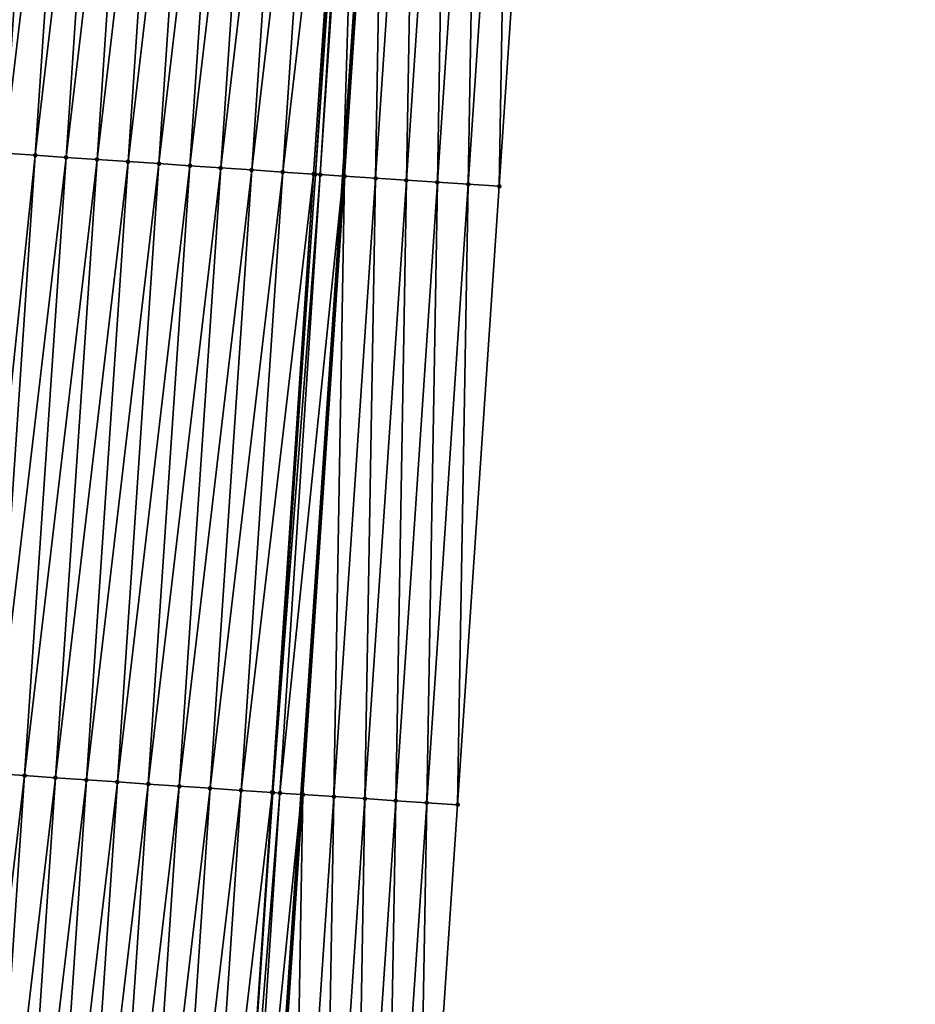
# Model space of a CAD drawing. Header units: feet. Extents: x 2017353 to 2024169, y 808050 to 818690.
# Tile 77 of 256: x 2023520 to 2023548, y 810714 to 810746. Entities that reach past the tile are written whole.
import ezdxf

# ---------------------------------------------------------------- set-up
doc = ezdxf.new("R2010")
doc.units = ezdxf.units.FT
doc.header["$MEASUREMENT"] = 0
for name, color, linetype, lineweight in [('EP_Travel Lane', 172, 'Continuous', 53), ('SB-Road Shots', 141, 'Continuous', 100), ('SB-Road X-Section', 40, 'Continuous', 13)]:
    doc.layers.add(name, color=color, linetype=linetype, lineweight=lineweight)
doc.layers.add('I-77-MM15-17_SB-Surface-BORDER', color=7, linetype='Continuous')
doc.layers.add('I-77-MM15-17_SB-Surface-TIN', color=7, linetype='Continuous')

msp = doc.modelspace()

# ---------------------------------------------------------------- linework, layer by layer
at = {"layer": 'EP_Travel Lane'}
msp.add_polyline3d([(2023523.297017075, 810641.3307508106, 297.7948377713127), (2023524.643014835, 810661.2735604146, 298.4824205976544), (2023525.98902641, 810681.2165746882, 299.1641393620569), (2023527.335005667, 810701.1591101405, 299.8595772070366), (2023528.680971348, 810721.1014444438, 300.5607783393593), (2023530.022595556, 810741.0478592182, 301.2719801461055), (2023531.361497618, 810760.9899328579, 301.99394266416), (2023532.70044285, 810780.9326494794, 302.6977201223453), (2023534.039342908, 810800.8746932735, 303.4205285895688), (2023535.378330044, 810820.8180340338, 304.1066461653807), (2023536.717298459, 810840.7610959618, 304.8006487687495), (2023538.056257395, 810860.7040167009, 305.4986501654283), (2023539.395180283, 810880.6464005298, 306.2118390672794), (2023540.734135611, 810900.5892675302, 306.9113608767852), (2023542.07307142, 810920.5318438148, 307.6191068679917), (2023543.440452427, 810940.4444273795, 308.3177229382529)], dxfattribs=at)
at = {"layer": 'I-77-MM15-17_SB-Surface-BORDER', "color": 3, "linetype": 'Continuous', "lineweight": -3}
msp.add_polyline3d([(2023548.477077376, 810940.1038531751, 308.052803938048), (2023547.110238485, 810920.2030870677, 307.3532578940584), (2023545.771250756, 810900.2599329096, 306.6618839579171), (2023544.43229475, 810880.3172512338, 305.9571434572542), (2023543.093359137, 810860.3748733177, 305.2438121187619), (2023541.754386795, 810840.4319483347, 304.5459549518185), (2023540.415481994, 810820.4900293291, 303.8196454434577), (2023539.076443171, 810800.5461141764, 303.1498021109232), (2023537.737473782, 810780.6032331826, 302.4507026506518), (2023536.398474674, 810760.6599095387, 301.764121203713), (2023535.059538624, 810740.7175251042, 301.0509765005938), (2023533.717785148, 810720.7696457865, 300.328313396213), (2023532.371803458, 810700.8270742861, 299.6339083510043), (2023531.025831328, 810680.8846444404, 298.9354446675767), (2023529.679839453, 810660.9419220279, 298.2453635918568), (2023527.335955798, 810641.0641439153, 297.6239144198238)], dxfattribs=at)
at = {"layer": 'I-77-MM15-17_SB-Surface-TIN', "color": 128, "linetype": 'Continuous', "lineweight": -3}
for points in [[(2023520.434198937, 810761.7285117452, 301.855449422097), (2023519.436500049, 810761.7963173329, 301.8323598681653), (2023518.097582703, 810741.8542114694, 301.1113321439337)], [(2023519.095289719, 810741.7865269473, 301.1309969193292), (2023520.434198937, 810761.7285117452, 301.855449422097), (2023518.097582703, 810741.8542114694, 301.1113321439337)], [(2023519.095289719, 810741.7865269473, 301.1309969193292), (2023521.431910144, 810761.6608896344, 301.8733484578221), (2023520.434198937, 810761.7285117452, 301.855449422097)], [(2023519.095289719, 810741.7865269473, 301.1309969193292), (2023520.092997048, 810741.7188470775, 301.1505300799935), (2023521.431910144, 810761.6608896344, 301.8733484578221)], [(2023520.092997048, 810741.7188470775, 301.1505300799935), (2023522.429625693, 810761.5933321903, 301.8894180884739), (2023521.431910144, 810761.6608896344, 301.8733484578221)], [(2023520.092997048, 810741.7188470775, 301.1505300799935), (2023521.09071064, 810741.6512604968, 301.1674241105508), (2023522.429625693, 810761.5933321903, 301.8894180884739)], [(2023521.09071064, 810741.6512604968, 301.1674241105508), (2023523.42734684, 810761.5258581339, 301.9031287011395), (2023522.429625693, 810761.5933321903, 301.8894180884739)], [(2023521.09071064, 810741.6512604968, 301.1674241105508), (2023522.088429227, 810741.5837482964, 301.182213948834), (2023523.42734684, 810761.5258581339, 301.9031287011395)], [(2023522.088429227, 810741.5837482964, 301.182213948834), (2023524.425065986, 810761.4583542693, 301.91768258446), (2023523.42734684, 810761.5258581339, 301.9031287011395)], [(2023522.088429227, 810741.5837482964, 301.182213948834), (2023523.086144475, 810741.5161863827, 301.1984101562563), (2023524.425065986, 810761.4583542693, 301.91768258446)], [(2023523.086144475, 810741.5161863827, 301.1984101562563), (2023525.42278534, 810761.3908535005, 301.9321488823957), (2023524.425065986, 810761.4583542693, 301.91768258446)], [(2023523.086144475, 810741.5161863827, 301.1984101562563), (2023524.083867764, 810741.4487442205, 301.2112186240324), (2023525.42278534, 810761.3908535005, 301.9321488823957)], [(2023524.083867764, 810741.4487442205, 301.2112186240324), (2023526.420512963, 810761.3234759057, 301.9431306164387), (2023525.42278534, 810761.3908535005, 301.9321488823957)], [(2023524.083867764, 810741.4487442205, 301.2112186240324), (2023525.081592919, 810741.3813298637, 301.2232404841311), (2023526.420512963, 810761.3234759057, 301.9431306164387)], [(2023525.081592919, 810741.3813298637, 301.2232404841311), (2023527.418234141, 810761.2560023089, 301.9568282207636), (2023526.420512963, 810761.3234759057, 301.9431306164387)], [(2023525.081592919, 810741.3813298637, 301.2232404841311), (2023526.079315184, 810741.3138724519, 301.2364803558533), (2023527.418234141, 810761.2560023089, 301.9568282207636)], [(2023526.079315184, 810741.3138724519, 301.2364803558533), (2023528.415955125, 810761.1885258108, 301.9706079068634), (2023527.418234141, 810761.2560023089, 301.9568282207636)], [(2023526.079315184, 810741.3138724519, 301.2364803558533), (2023527.077035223, 810741.2463818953, 301.2506578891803), (2023528.415955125, 810761.1885258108, 301.9706079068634)], [(2023527.077035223, 810741.2463818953, 301.2506578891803), (2023529.41367569, 810761.1210430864, 301.984563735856), (2023528.415955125, 810761.1885258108, 301.9706079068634)], [(2023527.077035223, 810741.2463818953, 301.2506578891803), (2023528.074751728, 810741.1788386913, 301.2663248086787), (2023529.41367569, 810761.1210430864, 301.984563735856)], [(2023528.074751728, 810741.1788386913, 301.2663248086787), (2023530.411395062, 810761.0535425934, 301.999022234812), (2023529.41367569, 810761.1210430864, 301.984563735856)], [(2023528.074751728, 810741.1788386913, 301.2663248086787), (2023529.072473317, 810741.1113712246, 301.2798491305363), (2023530.411395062, 810761.0535425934, 301.999022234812)], [(2023529.072473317, 810741.1113712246, 301.2798491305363), (2023529.128558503, 810741.1075867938, 301.2803802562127), (2023530.411395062, 810761.0535425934, 301.999022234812)], [(2023529.128558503, 810741.1075867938, 301.2803802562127), (2023530.518931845, 810761.0462779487, 302.0002783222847), (2023530.411395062, 810761.0535425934, 301.999022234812)], [(2023529.128558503, 810741.1075867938, 301.2803802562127), (2023529.287722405, 810741.0968770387, 301.2810408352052), (2023530.518931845, 810761.0462779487, 302.0002783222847)], [(2023529.287722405, 810741.0968770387, 301.2810408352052), (2023530.622317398, 810761.0393256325, 302.0005877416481), (2023530.518931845, 810761.0462779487, 302.0002783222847)], [(2023529.287722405, 810741.0968770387, 301.2810408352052), (2023530.022595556, 810741.0478592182, 301.2719801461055), (2023530.622317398, 810761.0393256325, 302.0005877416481)], [(2023530.622317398, 810761.0393256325, 302.0005877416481), (2023530.022595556, 810741.0478592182, 301.2719801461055), (2023531.361497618, 810760.9899328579, 301.99394266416)], [(2023530.070247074, 810741.0446807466, 301.271392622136), (2023531.361497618, 810760.9899328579, 301.99394266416), (2023530.022595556, 810741.0478592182, 301.2719801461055)], [(2023530.070247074, 810741.0446807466, 301.271392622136), (2023531.409161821, 810760.9867478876, 301.9935141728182), (2023531.361497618, 810760.9899328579, 301.99394266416)], [(2023530.070247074, 810741.0446807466, 301.271392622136), (2023531.068120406, 810740.9794733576, 301.2209798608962), (2023531.409161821, 810760.9867478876, 301.9935141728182)], [(2023531.068120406, 810740.9794733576, 301.2209798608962), (2023532.407057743, 810760.9218769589, 301.9335828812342), (2023531.409161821, 810760.9867478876, 301.9935141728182)], [(2023531.068120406, 810740.9794733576, 301.2209798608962), (2023532.065951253, 810740.9136331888, 301.188468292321), (2023532.407057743, 810760.9218769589, 301.9335828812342)], [(2023532.065951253, 810740.9136331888, 301.188468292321), (2023533.404873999, 810760.8558194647, 301.9072192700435), (2023532.407057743, 810760.9218769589, 301.9335828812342)], [(2023532.065951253, 810740.9136331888, 301.188468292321), (2023533.063804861, 810740.8481320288, 301.1463662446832), (2023533.404873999, 810760.8558194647, 301.9072192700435)], [(2023533.063804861, 810740.8481320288, 301.1463662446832), (2023534.402723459, 810760.7902565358, 301.8668645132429), (2023533.404873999, 810760.8558194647, 301.9072192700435)], [(2023533.063804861, 810740.8481320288, 301.1463662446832), (2023534.061668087, 810740.782774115, 301.1002117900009), (2023534.402723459, 810760.7902565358, 301.8668645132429)], [(2023534.061668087, 810740.782774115, 301.1002117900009), (2023535.400600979, 810760.7251115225, 301.8146870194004), (2023534.402723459, 810760.7902565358, 301.8668645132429)], [(2023534.061668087, 810740.782774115, 301.1002117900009), (2023535.059538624, 810740.7175251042, 301.0509765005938), (2023535.400600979, 810760.7251115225, 301.8146870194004)], [(2023535.059538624, 810740.7175251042, 301.0509765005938), (2023536.398474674, 810760.6599095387, 301.764121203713), (2023535.400600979, 810760.7251115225, 301.8146870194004)], [(2023518.020808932, 810721.82570532, 300.4245650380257), (2023520.092997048, 810741.7188470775, 301.1505300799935), (2023519.095289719, 810741.7865269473, 301.1309969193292)], [(2023518.020808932, 810721.82570532, 300.4245650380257), (2023518.751573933, 810721.775894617, 300.4385197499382), (2023520.092997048, 810741.7188470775, 301.1505300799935)], [(2023518.751573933, 810721.775894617, 300.4385197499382), (2023521.09071064, 810741.6512604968, 301.1674241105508), (2023520.092997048, 810741.7188470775, 301.1505300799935)], [(2023518.751573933, 810721.775894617, 300.4385197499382), (2023519.749268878, 810721.7080339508, 300.4534468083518), (2023521.09071064, 810741.6512604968, 301.1674241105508)], [(2023519.749268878, 810721.7080339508, 300.4534468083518), (2023522.088429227, 810741.5837482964, 301.182213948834), (2023521.09071064, 810741.6512604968, 301.1674241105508)], [(2023519.749268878, 810721.7080339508, 300.4534468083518), (2023520.746968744, 810721.6402462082, 300.4662844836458), (2023522.088429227, 810741.5837482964, 301.182213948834)], [(2023520.746968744, 810721.6402462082, 300.4662844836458), (2023523.086144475, 810741.5161863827, 301.1984101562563), (2023522.088429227, 810741.5837482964, 301.182213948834)], [(2023520.746968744, 810721.6402462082, 300.4662844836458), (2023521.744659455, 810721.5723228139, 300.4830088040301), (2023523.086144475, 810741.5161863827, 301.1984101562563)], [(2023521.744659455, 810721.5723228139, 300.4830088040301), (2023524.083867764, 810741.4487442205, 301.2112186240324), (2023523.086144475, 810741.5161863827, 301.1984101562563)], [(2023521.744659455, 810721.5723228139, 300.4830088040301), (2023522.74235644, 810721.5044923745, 300.4970698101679), (2023524.083867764, 810741.4487442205, 301.2112186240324)], [(2023522.74235644, 810721.5044923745, 300.4970698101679), (2023525.081592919, 810741.3813298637, 301.2232404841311), (2023524.083867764, 810741.4487442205, 301.2112186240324)], [(2023522.74235644, 810721.5044923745, 300.4970698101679), (2023523.740059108, 810721.436746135, 300.5087183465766), (2023525.081592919, 810741.3813298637, 301.2232404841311)], [(2023523.740059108, 810721.436746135, 300.5087183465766), (2023526.079315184, 810741.3138724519, 301.2364803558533), (2023525.081592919, 810741.3813298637, 301.2232404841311)], [(2023523.740059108, 810721.436746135, 300.5087183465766), (2023524.737756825, 810721.3689265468, 300.5224684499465), (2023526.079315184, 810741.3138724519, 301.2364803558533)], [(2023524.737756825, 810721.3689265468, 300.5224684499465), (2023527.077035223, 810741.2463818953, 301.2506578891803), (2023526.079315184, 810741.3138724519, 301.2364803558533)], [(2023524.737756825, 810721.3689265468, 300.5224684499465), (2023525.735452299, 810721.3010737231, 300.5371708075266), (2023527.077035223, 810741.2463818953, 301.2506578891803)], [(2023525.735452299, 810721.3010737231, 300.5371708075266), (2023528.074751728, 810741.1788386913, 301.2663248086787), (2023527.077035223, 810741.2463818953, 301.2506578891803)], [(2023525.735452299, 810721.3010737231, 300.5371708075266), (2023526.733146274, 810721.233198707, 300.5525090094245), (2023528.074751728, 810741.1788386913, 301.2663248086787)], [(2023526.733146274, 810721.233198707, 300.5525090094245), (2023529.072473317, 810741.1113712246, 301.2798491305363), (2023528.074751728, 810741.1788386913, 301.2663248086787)], [(2023526.733146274, 810721.233198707, 300.5525090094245), (2023527.730844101, 810721.1653807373, 300.566212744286), (2023529.072473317, 810741.1113712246, 301.2798491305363)], [(2023527.730844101, 810721.1653807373, 300.566212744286), (2023527.759555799, 810721.1634340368, 300.566465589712), (2023529.072473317, 810741.1113712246, 301.2798491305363)], [(2023527.759555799, 810721.1634340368, 300.566465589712), (2023529.128558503, 810741.1075867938, 301.2803802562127), (2023529.072473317, 810741.1113712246, 301.2798491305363)], [(2023527.759555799, 810721.1634340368, 300.566465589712), (2023529.287722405, 810741.0968770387, 301.2810408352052), (2023529.128558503, 810741.1075867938, 301.2803802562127)], [(2023527.759555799, 810721.1634340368, 300.566465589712), (2023527.987891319, 810721.1479911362, 300.567374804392), (2023529.287722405, 810741.0968770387, 301.2810408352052)], [(2023527.987891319, 810721.1479911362, 300.567374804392), (2023530.022595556, 810741.0478592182, 301.2719801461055), (2023529.287722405, 810741.0968770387, 301.2810408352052)], [(2023527.987891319, 810721.1479911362, 300.567374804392), (2023528.680971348, 810721.1014444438, 300.5607783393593), (2023530.022595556, 810741.0478592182, 301.2719801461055)], [(2023528.728588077, 810721.0982465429, 300.5603251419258), (2023530.022595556, 810741.0478592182, 301.2719801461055), (2023528.680971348, 810721.1014444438, 300.5607783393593)], [(2023528.728588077, 810721.0982465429, 300.5603251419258), (2023530.070247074, 810741.0446807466, 301.271392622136), (2023530.022595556, 810741.0478592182, 301.2719801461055)], [(2023528.728588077, 810721.0982465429, 300.5603251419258), (2023529.726446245, 810721.0328042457, 300.5059617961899), (2023530.070247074, 810741.0446807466, 301.271392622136)], [(2023529.726446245, 810721.0328042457, 300.5059617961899), (2023531.068120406, 810740.9794733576, 301.2209798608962), (2023530.070247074, 810741.0446807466, 301.271392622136)], [(2023529.726446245, 810721.0328042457, 300.5059617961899), (2023530.724255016, 810720.9666300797, 300.4725677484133), (2023531.068120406, 810740.9794733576, 301.2209798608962)], [(2023530.724255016, 810720.9666300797, 300.4725677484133), (2023532.065951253, 810740.9136331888, 301.188468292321), (2023531.068120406, 810740.9794733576, 301.2209798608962)], [(2023530.724255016, 810720.9666300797, 300.4725677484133), (2023531.722095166, 810720.9009208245, 300.4258532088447), (2023532.065951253, 810740.9136331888, 301.188468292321)], [(2023531.722095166, 810720.9009208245, 300.4258532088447), (2023533.063804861, 810740.8481320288, 301.1463662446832), (2023532.065951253, 810740.9136331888, 301.188468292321)], [(2023531.722095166, 810720.9009208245, 300.4258532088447), (2023532.719937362, 810720.8352418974, 300.3782697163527), (2023533.063804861, 810740.8481320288, 301.1463662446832)], [(2023532.719937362, 810720.8352418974, 300.3782697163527), (2023534.061668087, 810740.782774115, 301.1002117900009), (2023533.063804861, 810740.8481320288, 301.1463662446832)], [(2023532.719937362, 810720.8352418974, 300.3782697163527), (2023533.717785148, 810720.7696457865, 300.328313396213), (2023534.061668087, 810740.782774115, 301.1002117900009)], [(2023533.717785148, 810720.7696457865, 300.328313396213), (2023535.059538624, 810740.7175251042, 301.0509765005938), (2023534.061668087, 810740.782774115, 301.1002117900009)], [(2023517.405619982, 810701.8337341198, 299.732338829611), (2023519.749268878, 810721.7080339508, 300.4534468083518), (2023518.751573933, 810721.775894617, 300.4385197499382)], [(2023517.405619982, 810701.8337341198, 299.732338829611), (2023518.403311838, 810701.7658276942, 299.7485769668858), (2023519.749268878, 810721.7080339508, 300.4534468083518)], [(2023518.403311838, 810701.7658276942, 299.7485769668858), (2023520.746968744, 810721.6402462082, 300.4662844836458), (2023519.749268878, 810721.7080339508, 300.4534468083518)], [(2023518.403311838, 810701.7658276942, 299.7485769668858), (2023519.401006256, 810701.6979592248, 299.7637275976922), (2023520.746968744, 810721.6402462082, 300.4662844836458)], [(2023519.401006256, 810701.6979592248, 299.7637275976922), (2023521.744659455, 810721.5723228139, 300.4830088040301), (2023520.746968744, 810721.6402462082, 300.4662844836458)], [(2023519.401006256, 810701.6979592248, 299.7637275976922), (2023520.3987016, 810701.6301044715, 299.7784852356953), (2023521.744659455, 810721.5723228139, 300.4830088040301)], [(2023520.3987016, 810701.6301044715, 299.7784852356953), (2023522.74235644, 810721.5044923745, 300.4970698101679), (2023521.744659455, 810721.5723228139, 300.4830088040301)], [(2023520.3987016, 810701.6301044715, 299.7784852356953), (2023521.39639686, 810701.5622484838, 299.7932782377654), (2023522.74235644, 810721.5044923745, 300.4970698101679)], [(2023521.39639686, 810701.5622484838, 299.7932782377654), (2023523.740059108, 810721.436746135, 300.5087183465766), (2023522.74235644, 810721.5044923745, 300.4970698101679)], [(2023521.39639686, 810701.5622484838, 299.7932782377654), (2023522.394093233, 810701.494408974, 299.807599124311), (2023523.740059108, 810721.436746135, 300.5087183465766)], [(2023522.394093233, 810701.494408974, 299.807599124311), (2023524.737756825, 810721.3689265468, 300.5224684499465), (2023523.740059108, 810721.436746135, 300.5087183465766)], [(2023522.394093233, 810701.494408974, 299.807599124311), (2023523.391793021, 810701.4266200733, 299.8204699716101), (2023524.737756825, 810721.3689265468, 300.5224684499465)], [(2023523.391793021, 810701.4266200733, 299.8204699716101), (2023525.735452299, 810721.3010737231, 300.5371708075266), (2023524.737756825, 810721.3689265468, 300.5224684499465)], [(2023523.391793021, 810701.4266200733, 299.8204699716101), (2023524.389489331, 810701.3587796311, 299.8348175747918), (2023525.735452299, 810721.3010737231, 300.5371708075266)], [(2023524.389489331, 810701.3587796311, 299.8348175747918), (2023526.733146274, 810721.233198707, 300.5525090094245), (2023525.735452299, 810721.3010737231, 300.5371708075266)], [(2023524.389489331, 810701.3587796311, 299.8348175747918), (2023525.387179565, 810701.2908491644, 299.8517445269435), (2023526.733146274, 810721.233198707, 300.5525090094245)], [(2023525.387179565, 810701.2908491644, 299.8517445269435), (2023527.730844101, 810721.1653807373, 300.566212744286), (2023526.733146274, 810721.233198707, 300.5525090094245)], [(2023525.387179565, 810701.2908491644, 299.8517445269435), (2023526.384871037, 810701.2229370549, 299.868145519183), (2023527.730844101, 810721.1653807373, 300.566212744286)], [(2023526.384871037, 810701.2229370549, 299.868145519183), (2023526.389678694, 810701.222610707, 299.8681987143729), (2023527.730844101, 810721.1653807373, 300.566212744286)], [(2023526.389678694, 810701.222610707, 299.8681987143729), (2023527.759555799, 810721.1634340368, 300.566465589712), (2023527.730844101, 810721.1653807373, 300.566212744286)], [(2023526.389678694, 810701.222610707, 299.8681987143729), (2023527.987891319, 810721.1479911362, 300.567374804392), (2023527.759555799, 810721.1634340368, 300.566465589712)], [(2023526.389678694, 810701.222610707, 299.8681987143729), (2023526.669894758, 810701.2036450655, 299.8697118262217), (2023527.987891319, 810721.1479911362, 300.567374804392)], [(2023526.669894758, 810701.2036450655, 299.8697118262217), (2023528.680971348, 810721.1014444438, 300.5607783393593), (2023527.987891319, 810721.1479911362, 300.567374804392)], [(2023526.669894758, 810701.2036450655, 299.8697118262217), (2023527.335005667, 810701.1591101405, 299.8595772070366), (2023528.680971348, 810721.1014444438, 300.5607783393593)], [(2023527.382623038, 810701.155921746, 299.8588516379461), (2023528.680971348, 810721.1014444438, 300.5607783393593), (2023527.335005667, 810701.1591101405, 299.8595772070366)], [(2023527.382623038, 810701.155921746, 299.8588516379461), (2023528.728588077, 810721.0982465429, 300.5603251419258), (2023528.680971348, 810721.1014444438, 300.5607783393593)], [(2023527.382623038, 810701.155921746, 299.8588516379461), (2023528.380451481, 810701.0900390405, 299.8171067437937), (2023528.728588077, 810721.0982465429, 300.5603251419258)], [(2023528.380451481, 810701.0900390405, 299.8171067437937), (2023529.726446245, 810721.0328042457, 300.5059617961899), (2023528.728588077, 810721.0982465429, 300.5603251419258)], [(2023528.380451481, 810701.0900390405, 299.8171067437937), (2023529.378278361, 810701.0241331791, 299.7760253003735), (2023529.726446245, 810721.0328042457, 300.5059617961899)], [(2023529.378278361, 810701.0241331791, 299.7760253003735), (2023530.724255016, 810720.9666300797, 300.4725677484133), (2023529.726446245, 810721.0328042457, 300.5059617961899)], [(2023529.378278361, 810701.0241331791, 299.7760253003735), (2023530.376126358, 810700.9585401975, 299.7259793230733), (2023530.724255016, 810720.9666300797, 300.4725677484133)], [(2023530.376126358, 810700.9585401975, 299.7259793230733), (2023531.722095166, 810720.9009208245, 300.4258532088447), (2023530.724255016, 810720.9666300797, 300.4725677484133)], [(2023530.376126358, 810700.9585401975, 299.7259793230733), (2023531.373971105, 810700.8928990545, 299.6773132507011), (2023531.722095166, 810720.9009208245, 300.4258532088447)], [(2023531.373971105, 810700.8928990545, 299.6773132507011), (2023532.719937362, 810720.8352418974, 300.3782697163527), (2023531.722095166, 810720.9009208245, 300.4258532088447)], [(2023531.373971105, 810700.8928990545, 299.6773132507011), (2023532.371803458, 810700.8270742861, 299.6339083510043), (2023532.719937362, 810720.8352418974, 300.3782697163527)], [(2023532.371803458, 810700.8270742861, 299.6339083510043), (2023533.717785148, 810720.7696457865, 300.328313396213), (2023532.719937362, 810720.8352418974, 300.3782697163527)]]:
    msp.add_3dface(points, dxfattribs=at)
at = {"layer": 'SB-Road Shots', "lineweight": 100}
for p in [(2023520.092997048, 810741.7188470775, 301.1505300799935), (2023521.09071064, 810741.6512604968, 301.1674241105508), (2023522.088429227, 810741.5837482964, 301.182213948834), (2023523.086144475, 810741.5161863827, 301.1984101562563), (2023524.083867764, 810741.4487442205, 301.2112186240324), (2023525.081592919, 810741.3813298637, 301.2232404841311), (2023526.079315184, 810741.3138724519, 301.2364803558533), (2023527.077035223, 810741.2463818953, 301.2506578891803), (2023528.074751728, 810741.1788386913, 301.2663248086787), (2023529.072473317, 810741.1113712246, 301.2798491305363), (2023529.128558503, 810741.1075867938, 301.2803802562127), (2023529.287722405, 810741.0968770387, 301.2810408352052), (2023530.070247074, 810741.0446807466, 301.271392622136), (2023531.068120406, 810740.9794733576, 301.2209798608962), (2023532.065951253, 810740.9136331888, 301.188468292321), (2023533.063804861, 810740.8481320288, 301.1463662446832), (2023534.061668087, 810740.782774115, 301.1002117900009), (2023535.059538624, 810740.7175251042, 301.0509765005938), (2023519.749268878, 810721.7080339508, 300.4534468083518), (2023520.746968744, 810721.6402462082, 300.4662844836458), (2023521.744659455, 810721.5723228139, 300.4830088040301), (2023522.74235644, 810721.5044923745, 300.4970698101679), (2023523.740059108, 810721.436746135, 300.5087183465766), (2023524.737756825, 810721.3689265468, 300.5224684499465), (2023525.735452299, 810721.3010737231, 300.5371708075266), (2023526.733146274, 810721.233198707, 300.5525090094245), (2023527.730844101, 810721.1653807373, 300.566212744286), (2023527.759555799, 810721.1634340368, 300.566465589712), (2023527.987891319, 810721.1479911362, 300.567374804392), (2023528.728588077, 810721.0982465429, 300.5603251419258), (2023529.726446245, 810721.0328042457, 300.5059617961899), (2023530.724255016, 810720.9666300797, 300.4725677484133), (2023531.722095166, 810720.9009208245, 300.4258532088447), (2023532.719937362, 810720.8352418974, 300.3782697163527), (2023533.717785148, 810720.7696457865, 300.328313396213)]:
    msp.add_point(p, dxfattribs=at)
at = {"layer": 'SB-Road X-Section', "extrusion": (0.06694740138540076, 0.9971281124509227, 0.03540583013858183), "elevation": 943893.4341610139, "flags": 128}
msp.add_lwpolyline([(-1964678.530116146, -33139.05724645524), (-1964677.530116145, -33139.00798027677), (-1964676.530116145, -33138.96179686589), (-1964675.530116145, -33138.91966840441), (-1964674.530116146, -33138.88713643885), (-1964673.530116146, -33138.83669204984), (-1964672.745852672, -33138.82703778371), (-1964672.586328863, -33138.82769877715), (-1964672.530116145, -33138.82823023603), (-1964671.530116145, -33138.84176304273), (-1964670.530116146, -33138.85743979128), (-1964669.530116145, -33138.87162621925), (-1964668.530116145, -33138.88487439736), (-1964667.530116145, -33138.89690379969), (-1964666.530116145, -33138.90972030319), (-1964665.530116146, -33138.92592667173), (-1964664.530116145, -33138.94072578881), (-1964663.530116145, -33138.95763041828), (-1964662.530116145, -33138.9771758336), (-1964661.530116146, -33138.9968529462), (-1964660.530116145, -33139.01070993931), (-1964659.530116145, -33139.02562632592), (-1964658.530116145, -33139.04522592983), (-1964657.530116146, -33139.06143319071), (-1964656.530116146, -33139.07652697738), (-1964655.530116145, -33139.09157059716), (-1964654.530116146, -33139.10833055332), (-1964653.530116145, -33139.12718216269), (-1964652.530116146, -33139.14322277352), (-1964651.530116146, -33139.15985910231), (-1964650.530116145, -33139.17821302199), (-1964650.341281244, -33139.18229605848), (-1964649.530116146, -33139.20392870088), (-1964648.530116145, -33139.23402715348), (-1964647.530116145, -33139.25643663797), (-1964646.530116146, -33139.27708921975), (-1964645.530116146, -33139.29375960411), (-1964644.530116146, -33139.31541453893), (-1964643.530116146, -33139.34425080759), (-1964642.530116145, -33139.36657030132), (-1964641.530116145, -33139.38960980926), (-1964640.530116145, -33139.4182503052), (-1964639.530116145, -33139.44734257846), (-1964639.48747172, -33139.44861900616)], dxfattribs=at)
at = {"layer": 'SB-Road X-Section', "extrusion": (0.06729851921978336, 0.9971202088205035, 0.03495995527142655), "elevation": 944577.3853869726, "flags": 128}
msp.add_lwpolyline([(-1964346.833794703, -32742.06960123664), (-1964345.833794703, -32742.01961436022), (-1964344.833794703, -32741.97200176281), (-1964343.833794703, -32741.92525864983), (-1964342.833794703, -32741.89184417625), (-1964341.833794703, -32741.83744757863), (-1964341.091429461, -32741.83039360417), (-1964340.862572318, -32741.83130337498), (-1964340.833794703, -32741.83155637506), (-1964339.833794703, -32741.84526849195), (-1964338.833794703, -32741.86061607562), (-1964337.833794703, -32741.87532742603), (-1964336.833794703, -32741.8890859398), (-1964335.833794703, -32741.90074160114), (-1964334.833794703, -32741.91481120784), (-1964333.833794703, -32741.93154575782), (-1964332.833794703, -32741.9443912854), (-1964331.833794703, -32741.9593274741), (-1964331.101334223, -32741.97329072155), (-1964330.833794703, -32741.97892891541), (-1964329.833794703, -32741.999736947), (-1964328.833794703, -32742.01391511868), (-1964327.833794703, -32742.03044143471), (-1964326.833794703, -32742.05094956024), (-1964325.833794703, -32742.0661654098), (-1964324.833794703, -32742.08046473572), (-1964323.833794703, -32742.09371623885), (-1964322.833794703, -32742.10997782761), (-1964321.833794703, -32742.12916282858), (-1964320.833794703, -32742.14748153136), (-1964319.833794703, -32742.16429083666), (-1964318.833794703, -32742.18188158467), (-1964317.833794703, -32742.18857146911), (-1964316.833794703, -32742.19899484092), (-1964315.833794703, -32742.21508942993), (-1964314.833794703, -32742.23429189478), (-1964313.833794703, -32742.25267811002), (-1964312.833794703, -32742.27151064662), (-1964311.833794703, -32742.29346330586), (-1964310.833794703, -32742.31787786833), (-1964309.833794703, -32742.34662229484), (-1964308.833794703, -32742.37744097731), (-1964308.567810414, -32742.38568115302)], dxfattribs=at)

doc.saveas('drawing.dxf')
